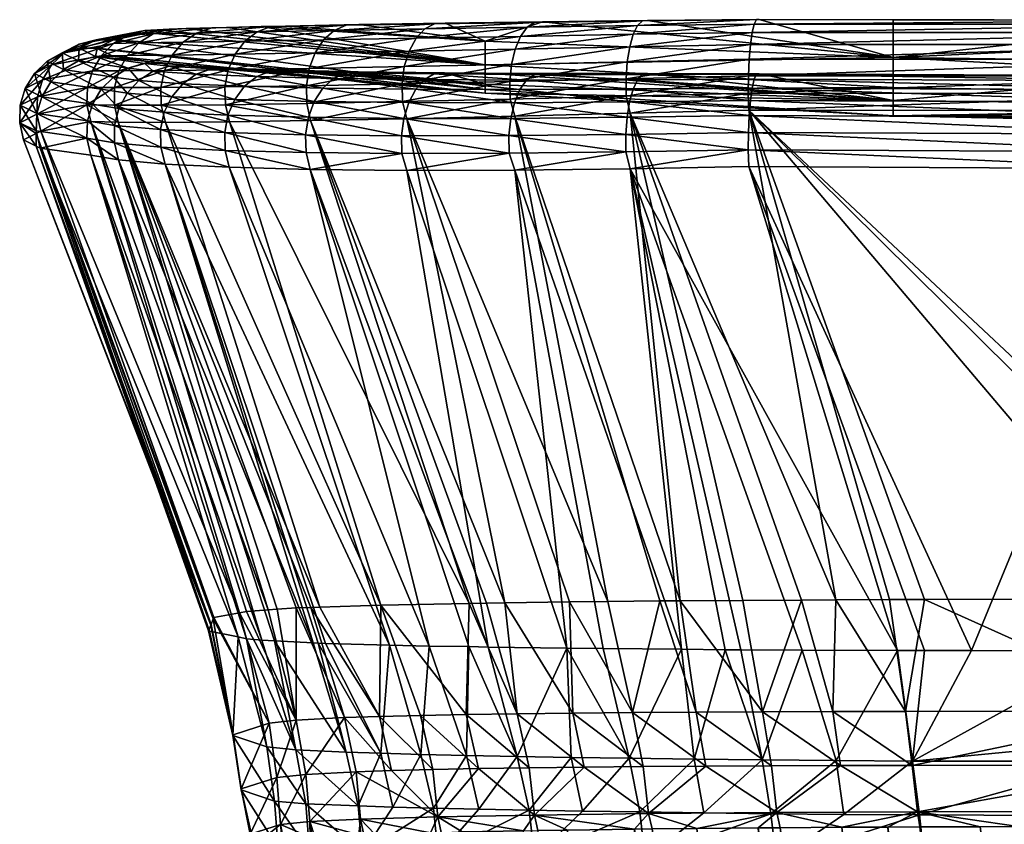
# Model space of a CAD drawing. Extents: x -0.023 to 0.154, y -0.126 to 0.126.
# Tile 253 of 256: x 0.105 to 0.119, y 0.114 to 0.126. Entities that reach past the tile are written whole.
import ezdxf

# ---------------------------------------------------------------- set-up
doc = ezdxf.new("R2010")
doc.units = 0
doc.layers.add('mesh', color=7, linetype='CONTINUOUS')

msp = doc.modelspace()

# ---------------------------------------------------------------- meshes
at = {"layer": 'mesh'}
mesh = msp.add_polyface(dxfattribs=at)
corners = [(0.111667, 0.125871, 0.03715), (0.109829, 0.126114, 0.035304), (0.111085, 0.126134, 0.034243), (0.111667, 0.125529, 0.043086), (0.117608, 0.1252, 0.04308), (0.111667, 0.12517, 0.054963), (0.117608, 0.125633, 0.037146), (0.112503, 0.126154, 0.033401), (0.111667, 0.125249, 0.072789), (0.111667, 0.125406, 0.076049), (0.111079, 0.12541, 0.075699), (0.117608, 0.125011, 0.072785), (0.111667, 0.125115, 0.066845), (0.112029, 0.125285, 0.032412), (0.110464, 0.124992, 0.03335), (0.112032, 0.125027, 0.032412), (0.112055, 0.125534, 0.032472), (0.110459, 0.125251, 0.033348), (0.112108, 0.125758, 0.032587), (0.110492, 0.125502, 0.0334), (0.110562, 0.125729, 0.033503), (0.112185, 0.125943, 0.032749), (0.110664, 0.125916, 0.033649), (0.112281, 0.126075, 0.032947), (0.110791, 0.126052, 0.03383), (0.112389, 0.126147, 0.03317), (0.110934, 0.126126, 0.034032), (0.113722, 0.125326, 0.031744), (0.113723, 0.125071, 0.031739), (0.113739, 0.125572, 0.031812), (0.113775, 0.125792, 0.031936), (0.113826, 0.125973, 0.03211), (0.113889, 0.126101, 0.032321), (0.11396, 0.12617, 0.032556), (0.114035, 0.126173, 0.0328), (0.110929, 0.125395, 0.075909), (0.112096, 0.124977, 0.077339), (0.113735, 0.124764, 0.078112), (0.112042, 0.124749, 0.077446), (0.112173, 0.125167, 0.077184), (0.113771, 0.124988, 0.077995), (0.112269, 0.125307, 0.07699), (0.113822, 0.125175, 0.077828), (0.112378, 0.125386, 0.076771), (0.113885, 0.12531, 0.077622), (0.112492, 0.125401, 0.07654), (0.110557, 0.12498, 0.076424), (0.110659, 0.125172, 0.076285), (0.110785, 0.125314, 0.076109), (0.113957, 0.125387, 0.077389), (0.114032, 0.1254, 0.077145), (0.110529, 0.124743, 0.033393), (0.112102, 0.12478, 0.032455)]
mesh.append_faces([[corners[k] for k in face] for face in [(0, 1, 2, 2), (3, 4, 5, 5), (0, 6, 3, 3), (2, 7, 0, 0), (8, 9, 10, 10), (8, 11, 9, 9), (12, 11, 8, 8), (13, 14, 15, 15), (16, 17, 13, 13), (18, 19, 16, 16), (18, 20, 19, 19), (21, 20, 18, 18), (21, 22, 20, 20), (23, 22, 21, 21), (23, 24, 22, 22), (25, 24, 23, 23), (25, 26, 24, 24), (7, 26, 25, 25), (7, 2, 26, 26), (27, 15, 28, 28), (27, 13, 15, 15), (29, 16, 13, 13), (30, 18, 16, 16), (31, 21, 18, 18), (32, 23, 21, 21), (33, 25, 23, 23), (34, 7, 25, 25), (35, 10, 9, 9), (36, 37, 38, 38), (39, 40, 36, 36), (41, 42, 39, 39), (43, 44, 41, 41), (45, 35, 9, 9), (46, 36, 38, 38), (47, 36, 46, 46), (47, 39, 36, 36), (48, 39, 47, 47), (48, 41, 39, 39), (35, 41, 48, 48), (35, 43, 41, 41), (45, 43, 35, 35), (45, 49, 43, 43), (50, 49, 45, 45), (15, 51, 52, 52), (28, 15, 52, 52)]])
mesh = msp.add_polyface(dxfattribs=at)
corners = [(0.117608, 0.125633, 0.037146), (0.114035, 0.126173, 0.0328), (0.115657, 0.126186, 0.032452), (0.112503, 0.126154, 0.033401), (0.117608, 0.125011, 0.072785), (0.112492, 0.125401, 0.07654), (0.111667, 0.125406, 0.076049), (0.114032, 0.1254, 0.077145), (0.111667, 0.125871, 0.03715), (0.111667, 0.125115, 0.066845), (0.111667, 0.12517, 0.054963), (0.117608, 0.124785, 0.054956), (0.117608, 0.124785, 0.066839), (0.113739, 0.125572, 0.031812), (0.112029, 0.125285, 0.032412), (0.113722, 0.125326, 0.031744), (0.113775, 0.125792, 0.031936), (0.112055, 0.125534, 0.032472), (0.113826, 0.125973, 0.03211), (0.112108, 0.125758, 0.032587), (0.113889, 0.126101, 0.032321), (0.112185, 0.125943, 0.032749), (0.11396, 0.12617, 0.032556), (0.112281, 0.126075, 0.032947), (0.112389, 0.126147, 0.03317), (0.115502, 0.125368, 0.031352), (0.113723, 0.125071, 0.031739), (0.1155, 0.125116, 0.03134), (0.115512, 0.12561, 0.031427), (0.115531, 0.125824, 0.031559), (0.115557, 0.125999, 0.03174), (0.115588, 0.126122, 0.031959), (0.115622, 0.126186, 0.032201), (0.113735, 0.124764, 0.078112), (0.115512, 0.124788, 0.078499), (0.115502, 0.124544, 0.078565), (0.113771, 0.124988, 0.077995), (0.115531, 0.125007, 0.078375), (0.113822, 0.125175, 0.077828), (0.115557, 0.125188, 0.0782), (0.113885, 0.12531, 0.077622), (0.115588, 0.125319, 0.077985), (0.113957, 0.125387, 0.077389), (0.115622, 0.125391, 0.077745), (0.112096, 0.124977, 0.077339), (0.112173, 0.125167, 0.077184), (0.112269, 0.125307, 0.07699), (0.112378, 0.125386, 0.076771), (0.115657, 0.125399, 0.077495), (0.112102, 0.12478, 0.032455), (0.113781, 0.124824, 0.031787), (0.115507, 0.124868, 0.031391)]
mesh.append_faces([[corners[k] for k in face] for face in [(0, 1, 2, 2), (0, 3, 1, 1), (4, 5, 6, 6), (4, 7, 5, 5), (8, 3, 0, 0), (9, 10, 11, 11), (11, 12, 9, 9), (13, 14, 15, 15), (16, 17, 13, 13), (18, 19, 16, 16), (20, 21, 18, 18), (22, 23, 20, 20), (1, 24, 22, 22), (25, 26, 27, 27), (25, 15, 26, 26), (28, 15, 25, 25), (28, 13, 15, 15), (29, 13, 28, 28), (29, 16, 13, 13), (30, 16, 29, 29), (30, 18, 16, 16), (31, 18, 30, 30), (31, 20, 18, 18), (32, 20, 31, 31), (32, 22, 20, 20), (2, 22, 32, 32), (2, 1, 22, 22), (33, 34, 35, 35), (36, 34, 33, 33), (36, 37, 34, 34), (38, 37, 36, 36), (38, 39, 37, 37), (40, 39, 38, 38), (40, 41, 39, 39), (42, 41, 40, 40), (42, 43, 41, 41), (44, 36, 33, 33), (45, 38, 36, 36), (46, 40, 38, 38), (47, 42, 40, 40), (7, 43, 42, 42), (48, 43, 7, 7), (26, 49, 50, 50), (27, 50, 51, 51), (27, 26, 50, 50)]])
mesh = msp.add_polyface(dxfattribs=at)
corners = [(0.117608, 0.125011, 0.072785), (0.117608, 0.125389, 0.077704), (0.115657, 0.125399, 0.077495), (0.117608, 0.125633, 0.037146), (0.117608, 0.126183, 0.032251), (0.122557, 0.126177, 0.031741), (0.115657, 0.126186, 0.032452), (0.114032, 0.1254, 0.077145), (0.111667, 0.125529, 0.043086), (0.117608, 0.1252, 0.04308), (0.12949, 0.124859, 0.072782), (0.117608, 0.124785, 0.066839), (0.121725, 0.125368, 0.078144), (0.12949, 0.124992, 0.043076), (0.117608, 0.124785, 0.054956), (0.111667, 0.12517, 0.054963), (0.111667, 0.125115, 0.066845), (0.12949, 0.124578, 0.066836), (0.122539, 0.126181, 0.031487), (0.122477, 0.125111, 0.030606), (0.115507, 0.124868, 0.031391), (0.122481, 0.124862, 0.030657), (0.1155, 0.125116, 0.03134), (0.122478, 0.125365, 0.030619), (0.115502, 0.125368, 0.031352), (0.122484, 0.125608, 0.030696), (0.115512, 0.12561, 0.031427), (0.122493, 0.125824, 0.030831), (0.115531, 0.125824, 0.031559), (0.122506, 0.125998, 0.031017), (0.115557, 0.125999, 0.03174), (0.122522, 0.12612, 0.03124), (0.115588, 0.126122, 0.031959), (0.115622, 0.126186, 0.032201), (0.115622, 0.125391, 0.077745), (0.1155, 0.124291, 0.078569), (0.12164, 0.124016, 0.079179), (0.115507, 0.124046, 0.078509), (0.121636, 0.124263, 0.079239), (0.115502, 0.124544, 0.078565), (0.121637, 0.124518, 0.079235), (0.115512, 0.124788, 0.078499), (0.121643, 0.124763, 0.079167), (0.115531, 0.125007, 0.078375), (0.121654, 0.124983, 0.07904), (0.115557, 0.125188, 0.0782), (0.121668, 0.125163, 0.078861), (0.115588, 0.125319, 0.077985), (0.121686, 0.125293, 0.078642), (0.121705, 0.125363, 0.078398)]
mesh.append_faces([[corners[k] for k in face] for face in [(0, 1, 2, 2), (3, 4, 5, 5), (6, 4, 3, 3), (2, 7, 0, 0), (8, 3, 9, 9), (10, 0, 11, 11), (12, 1, 0, 0), (13, 9, 3, 3), (14, 15, 9, 9), (16, 11, 0, 0), (14, 17, 11, 11), (18, 5, 4, 4), (19, 20, 21, 21), (19, 22, 20, 20), (23, 22, 19, 19), (23, 24, 22, 22), (25, 24, 23, 23), (25, 26, 24, 24), (27, 26, 25, 25), (27, 28, 26, 26), (29, 28, 27, 27), (29, 30, 28, 28), (31, 30, 29, 29), (31, 32, 30, 30), (18, 32, 31, 31), (18, 33, 32, 32), (4, 33, 18, 18), (4, 6, 33, 33), (34, 2, 1, 1), (35, 36, 37, 37), (35, 38, 36, 36), (39, 38, 35, 35), (39, 40, 38, 38), (41, 40, 39, 39), (41, 42, 40, 40), (43, 42, 41, 41), (43, 44, 42, 42), (45, 44, 43, 43), (45, 46, 44, 44), (47, 46, 45, 45), (47, 48, 46, 46), (34, 48, 47, 47), (34, 49, 48, 48), (1, 49, 34, 34), (1, 12, 49, 49)]])
mesh = msp.add_polyface(dxfattribs=at)
corners = [(0.117608, 0.125633, 0.037146), (0.122557, 0.126177, 0.031741), (0.129489, 0.126177, 0.031502), (0.12949, 0.124859, 0.072782), (0.12782, 0.125357, 0.07843), (0.121725, 0.125368, 0.078144), (0.129353, 0.125357, 0.078444), (0.12949, 0.125358, 0.07844), (0.117608, 0.125011, 0.072785), (0.12949, 0.12548, 0.037143), (0.12949, 0.124992, 0.043076), (0.117608, 0.124785, 0.054956), (0.117608, 0.1252, 0.04308), (0.122477, 0.125111, 0.030606), (0.122481, 0.124862, 0.030657), (0.124288, 0.124862, 0.030594), (0.122539, 0.126181, 0.031487), (0.129489, 0.126181, 0.031246), (0.122522, 0.12612, 0.03124), (0.129489, 0.126121, 0.030998), (0.122506, 0.125998, 0.031017), (0.129489, 0.125999, 0.030774), (0.122493, 0.125824, 0.030831), (0.129489, 0.125825, 0.030587), (0.122484, 0.125608, 0.030696), (0.129489, 0.12561, 0.030451), (0.122478, 0.125365, 0.030619), (0.129489, 0.125366, 0.030373), (0.129489, 0.125112, 0.03036), (0.129489, 0.124862, 0.030412), (0.129353, 0.125353, 0.078699), (0.127804, 0.124974, 0.079331), (0.129352, 0.124974, 0.079346), (0.129352, 0.124754, 0.079474), (0.127807, 0.125155, 0.079151), (0.129352, 0.125155, 0.079165), (0.127811, 0.125284, 0.078931), (0.129353, 0.125284, 0.078945), (0.127815, 0.125353, 0.078685), (0.121654, 0.124983, 0.07904), (0.127802, 0.124754, 0.07946), (0.121643, 0.124763, 0.079167), (0.121668, 0.125163, 0.078861), (0.121686, 0.125293, 0.078642), (0.121705, 0.125363, 0.078398)]
mesh.append_faces([[corners[k] for k in face] for face in [(0, 1, 2, 2), (3, 4, 5, 5), (3, 6, 4, 4), (7, 6, 3, 3), (5, 8, 3, 3), (9, 0, 2, 2), (10, 0, 9, 9), (11, 12, 10, 10), (13, 14, 15, 15), (16, 2, 1, 1), (16, 17, 2, 2), (18, 17, 16, 16), (18, 19, 17, 17), (20, 19, 18, 18), (20, 21, 19, 19), (22, 21, 20, 20), (22, 23, 21, 21), (24, 23, 22, 22), (24, 25, 23, 23), (26, 25, 24, 24), (26, 27, 25, 25), (13, 27, 26, 26), (13, 28, 27, 27), (15, 28, 13, 13), (15, 29, 28, 28), (30, 6, 7, 7), (31, 32, 33, 33), (34, 32, 31, 31), (34, 35, 32, 32), (36, 35, 34, 34), (36, 37, 35, 35), (38, 37, 36, 36), (38, 30, 37, 37), (4, 30, 38, 38), (4, 6, 30, 30), (39, 40, 41, 41), (39, 31, 40, 40), (42, 31, 39, 39), (42, 34, 31, 31), (43, 34, 42, 42), (43, 36, 34, 34), (44, 36, 43, 43), (44, 38, 36, 36), (5, 38, 44, 44), (5, 4, 38, 38)]])
mesh = msp.add_polyface(dxfattribs=at)
corners = [(0.106274, 0.125196, 0.039188), (0.10588, 0.1252, 0.040973), (0.105872, 0.124948, 0.040966), (0.106337, 0.125443, 0.03921), (0.10595, 0.125443, 0.040988), (0.106457, 0.125665, 0.039249), (0.106078, 0.12566, 0.04101), (0.10576, 0.125769, 0.054836), (0.106015, 0.12577, 0.054836), (0.10602, 0.125767, 0.054973), (0.105346, 0.125282, 0.061894), (0.10595, 0.124955, 0.068939), (0.105214, 0.125064, 0.061899), (0.106078, 0.125172, 0.068924), (0.105529, 0.125459, 0.061884), (0.106257, 0.12535, 0.068901), (0.10575, 0.125585, 0.06187), (0.106473, 0.125478, 0.068872), (0.105995, 0.125651, 0.061854), (0.10625, 0.125652, 0.061837), (0.105513, 0.125705, 0.054834), (0.105291, 0.12558, 0.054832), (0.105107, 0.125402, 0.054829), (0.104974, 0.125184, 0.054825), (0.105142, 0.12482, 0.0619), (0.104901, 0.12494, 0.05482), (0.105224, 0.125308, 0.047889), (0.105152, 0.125064, 0.047879), (0.105356, 0.125526, 0.047902), (0.105538, 0.125703, 0.047918), (0.105759, 0.125828, 0.047936), (0.106005, 0.125893, 0.047955), (0.106259, 0.125894, 0.047973), (0.106257, 0.125837, 0.041039), (0.106473, 0.125963, 0.041072), (0.106715, 0.12603, 0.041107)]
mesh.append_faces([[corners[k] for k in face] for face in [(0, 1, 2, 2), (3, 4, 1, 1), (5, 6, 4, 4), (7, 8, 9, 9), (10, 11, 12, 12), (10, 13, 11, 11), (14, 13, 10, 10), (14, 15, 13, 13), (16, 15, 14, 14), (16, 17, 15, 15), (18, 17, 16, 16), (18, 9, 19, 19), (18, 7, 9, 9), (16, 7, 18, 18), (16, 20, 7, 7), (14, 20, 16, 16), (14, 21, 20, 20), (10, 21, 14, 14), (10, 22, 21, 21), (12, 22, 10, 10), (12, 23, 22, 22), (24, 23, 12, 12), (24, 25, 23, 23), (26, 25, 27, 27), (26, 23, 25, 25), (28, 23, 26, 26), (28, 22, 23, 23), (29, 22, 28, 28), (29, 21, 22, 22), (30, 21, 29, 29), (30, 20, 21, 21), (31, 20, 30, 30), (31, 7, 20, 20), (32, 7, 31, 31), (32, 8, 7, 7), (4, 27, 1, 1), (4, 26, 27, 27), (6, 26, 4, 4), (6, 28, 26, 26), (33, 28, 6, 6), (33, 29, 28, 28), (34, 29, 33, 33), (34, 30, 29, 29), (35, 31, 30, 30)]])
mesh = msp.add_polyface(dxfattribs=at)
corners = [(0.106337, 0.125443, 0.03921), (0.10588, 0.1252, 0.040973), (0.106274, 0.125196, 0.039188), (0.106457, 0.125665, 0.039249), (0.10595, 0.125443, 0.040988), (0.106628, 0.125847, 0.039304), (0.106078, 0.12566, 0.04101), (0.106257, 0.125837, 0.041039), (0.106837, 0.125978, 0.039369), (0.106473, 0.125963, 0.041072), (0.107071, 0.126049, 0.039442), (0.106715, 0.12603, 0.041107), (0.106947, 0.125196, 0.037487), (0.106273, 0.124941, 0.039185), (0.107002, 0.125446, 0.037517), (0.107113, 0.125671, 0.037574), (0.107272, 0.125857, 0.037655), (0.107468, 0.125991, 0.037754), (0.107689, 0.126065, 0.037863), (0.107881, 0.125206, 0.035923), (0.106951, 0.124939, 0.037486), (0.107929, 0.125457, 0.035961), (0.108028, 0.125685, 0.036035), (0.107315, 0.126056, 0.039517), (0.106965, 0.126034, 0.041143), (0.106763, 0.125994, 0.043094), (0.105995, 0.125651, 0.061854), (0.10625, 0.125652, 0.061837), (0.106765, 0.125579, 0.066853), (0.106715, 0.125546, 0.068839), (0.106473, 0.125478, 0.068872), (0.106965, 0.125551, 0.068804), (0.105759, 0.125828, 0.047936), (0.106005, 0.125893, 0.047955), (0.106259, 0.125894, 0.047973), (0.106626, 0.1253, 0.070631), (0.107107, 0.125064, 0.072345), (0.106456, 0.125116, 0.070679), (0.107266, 0.125253, 0.072271), (0.106835, 0.125434, 0.07057), (0.107462, 0.125391, 0.072178), (0.10707, 0.125507, 0.0705), (0.107314, 0.125517, 0.070425), (0.107683, 0.125468, 0.072071), (0.106257, 0.12535, 0.068901), (0.106078, 0.125172, 0.068924)]
mesh.append_faces([[corners[k] for k in face] for face in [(0, 1, 2, 2), (3, 4, 0, 0), (5, 6, 3, 3), (5, 7, 6, 6), (8, 7, 5, 5), (8, 9, 7, 7), (10, 9, 8, 8), (10, 11, 9, 9), (12, 2, 13, 13), (14, 2, 12, 12), (14, 0, 2, 2), (15, 0, 14, 14), (15, 3, 0, 0), (16, 3, 15, 15), (16, 5, 3, 3), (17, 5, 16, 16), (17, 8, 5, 5), (18, 10, 8, 8), (19, 12, 20, 20), (21, 14, 12, 12), (22, 15, 14, 14), (23, 11, 10, 10), (24, 11, 23, 23), (11, 24, 25, 25), (26, 27, 28, 28), (26, 29, 30, 30), (28, 29, 26, 26), (28, 31, 29, 29), (11, 32, 9, 9), (25, 33, 11, 11), (25, 34, 33, 33), (35, 36, 37, 37), (35, 38, 36, 36), (39, 38, 35, 35), (39, 40, 38, 38), (41, 40, 39, 39), (42, 43, 41, 41), (44, 37, 45, 45), (44, 35, 37, 37), (30, 35, 44, 44), (30, 39, 35, 35), (29, 39, 30, 30), (29, 41, 39, 39), (31, 41, 29, 29), (31, 42, 41, 41)]])
mesh = msp.add_polyface(dxfattribs=at)
corners = [(0.111667, 0.125115, 0.066845), (0.106765, 0.125579, 0.066853), (0.10625, 0.125652, 0.061837), (0.106965, 0.125551, 0.068804), (0.107314, 0.125517, 0.070425), (0.107914, 0.125481, 0.071957), (0.111667, 0.12517, 0.054963), (0.106015, 0.12577, 0.054836), (0.106259, 0.125894, 0.047973), (0.10602, 0.125767, 0.054973), (0.111667, 0.125529, 0.043086), (0.106965, 0.126034, 0.041143), (0.107315, 0.126056, 0.039517), (0.106763, 0.125994, 0.043094), (0.10855, 0.126084, 0.036415), (0.108761, 0.126093, 0.036565), (0.10841, 0.126085, 0.037154), (0.107689, 0.126065, 0.037863), (0.106837, 0.125978, 0.039369), (0.107468, 0.125991, 0.037754), (0.10792, 0.126074, 0.037977), (0.107929, 0.125457, 0.035961), (0.106947, 0.125196, 0.037487), (0.107881, 0.125206, 0.035923), (0.108028, 0.125685, 0.036035), (0.107002, 0.125446, 0.037517), (0.108171, 0.125873, 0.036141), (0.107113, 0.125671, 0.037574), (0.107272, 0.125857, 0.037655), (0.108349, 0.126009, 0.03627), (0.107071, 0.126049, 0.039442), (0.109067, 0.125224, 0.034525), (0.107888, 0.124947, 0.035924), (0.109107, 0.125476, 0.03457), (0.109192, 0.125705, 0.034659), (0.109316, 0.125893, 0.034787), (0.109471, 0.12603, 0.034944), (0.109646, 0.126105, 0.03512), (0.108167, 0.125216, 0.073792), (0.109181, 0.124996, 0.07526), (0.108024, 0.125024, 0.07389), (0.108345, 0.125356, 0.073668), (0.109305, 0.125189, 0.075139), (0.108546, 0.125437, 0.073526), (0.10946, 0.125331, 0.074987), (0.108757, 0.125451, 0.073376), (0.109634, 0.125412, 0.074814), (0.107266, 0.125253, 0.072271), (0.107107, 0.125064, 0.072345), (0.107462, 0.125391, 0.072178), (0.107683, 0.125468, 0.072071), (0.10707, 0.125507, 0.0705)]
mesh.append_faces([[corners[k] for k in face] for face in [(0, 1, 2, 2), (0, 3, 1, 1), (0, 4, 3, 3), (0, 5, 4, 4), (6, 7, 8, 8), (9, 7, 6, 6), (10, 11, 12, 12), (10, 13, 11, 11), (2, 9, 0, 0), (14, 15, 16, 16), (17, 18, 19, 19), (20, 14, 16, 16), (21, 22, 23, 23), (24, 25, 21, 21), (26, 27, 24, 24), (26, 28, 27, 27), (29, 28, 26, 26), (29, 19, 28, 28), (14, 19, 29, 29), (14, 17, 19, 19), (20, 17, 14, 14), (20, 30, 17, 17), (12, 30, 20, 20), (31, 23, 32, 32), (33, 23, 31, 31), (33, 21, 23, 23), (34, 21, 33, 33), (34, 24, 21, 21), (35, 26, 24, 24), (36, 29, 26, 26), (37, 14, 29, 29), (38, 39, 40, 40), (41, 42, 38, 38), (43, 44, 41, 41), (45, 46, 43, 43), (47, 40, 48, 48), (47, 38, 40, 40), (49, 38, 47, 47), (49, 41, 38, 38), (50, 41, 49, 49), (50, 43, 41, 41), (5, 43, 50, 50), (5, 45, 43, 43), (51, 50, 49, 49), (4, 5, 50, 50)]])
mesh = msp.add_polyface(dxfattribs=at)
corners = [(0.111667, 0.125249, 0.072789), (0.111079, 0.12541, 0.075699), (0.109818, 0.125428, 0.074631), (0.107914, 0.125481, 0.071957), (0.111667, 0.125115, 0.066845), (0.108757, 0.125451, 0.073376), (0.111667, 0.12517, 0.054963), (0.106259, 0.125894, 0.047973), (0.111667, 0.125529, 0.043086), (0.106763, 0.125994, 0.043094), (0.10841, 0.126085, 0.037154), (0.111667, 0.125871, 0.03715), (0.10792, 0.126074, 0.037977), (0.107315, 0.126056, 0.039517), (0.108761, 0.126093, 0.036565), (0.109829, 0.126114, 0.035304), (0.10602, 0.125767, 0.054973), (0.109316, 0.125893, 0.034787), (0.108028, 0.125685, 0.036035), (0.109192, 0.125705, 0.034659), (0.109471, 0.12603, 0.034944), (0.108171, 0.125873, 0.036141), (0.109646, 0.126105, 0.03512), (0.108349, 0.126009, 0.03627), (0.10855, 0.126084, 0.036415), (0.110459, 0.125251, 0.033348), (0.109073, 0.124965, 0.034527), (0.110464, 0.124992, 0.03335), (0.109067, 0.125224, 0.034525), (0.110492, 0.125502, 0.0334), (0.109107, 0.125476, 0.03457), (0.110562, 0.125729, 0.033503), (0.110664, 0.125916, 0.033649), (0.110791, 0.126052, 0.03383), (0.110934, 0.126126, 0.034032), (0.111085, 0.126134, 0.034243), (0.112029, 0.125285, 0.032412), (0.112055, 0.125534, 0.032472), (0.109305, 0.125189, 0.075139), (0.110557, 0.12498, 0.076424), (0.109181, 0.124996, 0.07526), (0.110659, 0.125172, 0.076285), (0.10946, 0.125331, 0.074987), (0.110785, 0.125314, 0.076109), (0.109634, 0.125412, 0.074814), (0.110929, 0.125395, 0.075909), (0.108167, 0.125216, 0.073792), (0.108345, 0.125356, 0.073668), (0.108546, 0.125437, 0.073526)]
mesh.append_faces([[corners[k] for k in face] for face in [(0, 1, 2, 2), (0, 3, 4, 4), (0, 5, 3, 3), (2, 5, 0, 0), (6, 7, 8, 8), (7, 9, 8, 8), (8, 10, 11, 11), (8, 12, 10, 10), (13, 12, 8, 8), (11, 14, 15, 15), (10, 14, 11, 11), (4, 16, 6, 6), (17, 18, 19, 19), (20, 21, 17, 17), (22, 23, 20, 20), (15, 24, 22, 22), (15, 14, 24, 24), (25, 26, 27, 27), (25, 28, 26, 26), (29, 28, 25, 25), (29, 30, 28, 28), (31, 30, 29, 29), (31, 19, 30, 30), (32, 19, 31, 31), (32, 17, 19, 19), (33, 17, 32, 32), (33, 20, 17, 17), (34, 20, 33, 33), (34, 22, 20, 20), (35, 22, 34, 34), (35, 15, 22, 22), (36, 25, 27, 27), (37, 29, 25, 25), (38, 39, 40, 40), (38, 41, 39, 39), (42, 41, 38, 38), (42, 43, 41, 41), (44, 43, 42, 42), (44, 45, 43, 43), (2, 45, 44, 44), (2, 1, 45, 45), (46, 38, 40, 40), (47, 42, 38, 38), (48, 44, 42, 42), (5, 2, 44, 44)]])
mesh = msp.add_polyface(dxfattribs=at)
corners = [(0.105199, 0.124561, 0.047873), (0.108092, 0.117549, 0.044537), (0.105927, 0.124701, 0.040969), (0.105131, 0.124527, 0.049749), (0.107718, 0.117478, 0.04862), (0.104948, 0.124436, 0.054812), (0.10768, 0.117379, 0.054327), (0.10513, 0.124346, 0.06015), (0.107675, 0.117367, 0.054994), (0.107658, 0.117281, 0.059894), (0.105189, 0.124316, 0.061888), (0.106274, 0.125196, 0.039188), (0.105872, 0.124948, 0.040966), (0.106273, 0.124941, 0.039185), (0.106947, 0.125196, 0.037487), (0.106951, 0.124939, 0.037486), (0.104892, 0.124685, 0.054816), (0.105872, 0.124459, 0.068942), (0.105927, 0.124213, 0.068931), (0.105133, 0.124565, 0.061896), (0.105142, 0.12482, 0.0619), (0.10588, 0.124712, 0.068945), (0.105214, 0.125064, 0.061899), (0.10595, 0.124955, 0.068939), (0.104901, 0.12494, 0.05482), (0.105143, 0.12481, 0.047874), (0.105152, 0.125064, 0.047879), (0.10588, 0.1252, 0.040973), (0.106273, 0.124646, 0.070724), (0.106945, 0.124329, 0.072408), (0.106272, 0.124391, 0.070718), (0.106941, 0.124587, 0.072416), (0.106336, 0.124893, 0.070711), (0.106456, 0.125116, 0.070679), (0.106996, 0.124837, 0.072394), (0.106078, 0.125172, 0.068924), (0.10851, 0.117591, 0.042145), (0.106324, 0.124694, 0.039243), (0.107014, 0.12469, 0.037513), (0.107008, 0.124082, 0.072372), (0.106332, 0.124144, 0.070693)]
mesh.append_faces([[corners[k] for k in face] for face in [(0, 1, 2, 2), (3, 4, 0, 0), (5, 6, 3, 3), (7, 8, 5, 5), (9, 7, 10, 10), (11, 12, 13, 13), (14, 13, 15, 15), (16, 5, 3, 3), (17, 18, 10, 10), (19, 10, 7, 7), (19, 17, 10, 10), (20, 17, 19, 19), (20, 21, 17, 17), (22, 21, 20, 20), (22, 23, 21, 21), (19, 24, 20, 20), (19, 16, 24, 24), (7, 16, 19, 19), (7, 5, 16, 16), (25, 3, 0, 0), (25, 16, 3, 3), (26, 16, 25, 25), (26, 24, 16, 16), (12, 0, 2, 2), (12, 25, 0, 0), (27, 25, 12, 12), (27, 26, 25, 25), (28, 29, 30, 30), (28, 31, 29, 29), (32, 31, 28, 28), (33, 34, 32, 32), (21, 30, 17, 17), (21, 28, 30, 30), (23, 28, 21, 21), (23, 32, 28, 28), (35, 32, 23, 23), (35, 33, 32, 32), (36, 37, 2, 2), (13, 37, 38, 38), (12, 2, 37, 37), (13, 12, 37, 37), (30, 39, 40, 40), (17, 40, 18, 18), (17, 30, 40, 40)]])
mesh = msp.add_polyface(dxfattribs=at)
corners = [(0.107881, 0.125206, 0.035923), (0.106951, 0.124939, 0.037486), (0.107888, 0.124947, 0.035924), (0.109067, 0.125224, 0.034525), (0.109073, 0.124965, 0.034527), (0.110453, 0.124496, 0.076563), (0.11202, 0.12424, 0.077488), (0.110458, 0.124238, 0.076552), (0.110487, 0.124749, 0.076519), (0.112016, 0.124498, 0.077497), (0.110557, 0.12498, 0.076424), (0.112042, 0.124749, 0.077446), (0.109055, 0.124511, 0.075377), (0.109061, 0.124252, 0.075366), (0.109095, 0.124765, 0.075341), (0.109181, 0.124996, 0.07526), (0.107877, 0.124541, 0.073986), (0.107884, 0.124283, 0.073976), (0.107925, 0.124794, 0.073956), (0.108024, 0.125024, 0.07389), (0.106941, 0.124587, 0.072416), (0.106945, 0.124329, 0.072408), (0.106996, 0.124837, 0.072394), (0.107107, 0.125064, 0.072345), (0.106336, 0.124893, 0.070711), (0.106456, 0.125116, 0.070679), (0.109127, 0.124716, 0.034576), (0.111958, 0.117695, 0.036193), (0.110529, 0.124743, 0.033393), (0.107948, 0.124698, 0.035963), (0.111437, 0.117685, 0.036772), (0.107014, 0.12469, 0.037513), (0.110152, 0.11766, 0.038198), (0.106324, 0.124694, 0.039243), (0.10926, 0.117631, 0.039865), (0.106273, 0.124941, 0.039185), (0.110464, 0.124992, 0.03335), (0.112032, 0.125027, 0.032412), (0.11053, 0.123991, 0.076504), (0.109121, 0.124005, 0.075314), (0.107944, 0.124036, 0.073928), (0.107008, 0.124082, 0.072372), (0.106272, 0.124391, 0.070718)]
mesh.append_faces([[corners[k] for k in face] for face in [(0, 1, 2, 2), (3, 2, 4, 4), (5, 6, 7, 7), (8, 9, 5, 5), (10, 11, 8, 8), (12, 7, 13, 13), (12, 5, 7, 7), (14, 5, 12, 12), (14, 8, 5, 5), (15, 8, 14, 14), (15, 10, 8, 8), (16, 13, 17, 17), (16, 12, 13, 13), (18, 12, 16, 16), (18, 14, 12, 12), (19, 14, 18, 18), (19, 15, 14, 14), (20, 17, 21, 21), (20, 16, 17, 17), (22, 16, 20, 20), (22, 18, 16, 16), (23, 18, 22, 22), (23, 19, 18, 18), (24, 22, 20, 20), (25, 23, 22, 22), (26, 27, 28, 28), (29, 30, 26, 26), (31, 32, 29, 29), (33, 34, 31, 31), (2, 29, 26, 26), (1, 31, 29, 29), (1, 35, 31, 31), (2, 1, 29, 29), (4, 2, 26, 26), (36, 26, 28, 28), (36, 4, 26, 26), (37, 36, 28, 28), (7, 38, 39, 39), (7, 6, 38, 38), (13, 7, 39, 39), (17, 39, 40, 40), (17, 13, 39, 39), (21, 40, 41, 41), (21, 17, 40, 40), (42, 21, 41, 41)]])
mesh = msp.add_polyface(dxfattribs=at)
corners = [(0.116276, 0.117734, 0.03394), (0.115421, 0.117729, 0.034248), (0.115709, 0.116107, 0.03469), (0.114509, 0.117723, 0.034578), (0.114212, 0.117721, 0.034685), (0.11474, 0.116102, 0.035137), (0.113456, 0.117713, 0.035191), (0.113816, 0.116096, 0.03567), (0.112898, 0.117706, 0.035564), (0.111958, 0.117695, 0.036193), (0.112945, 0.116088, 0.036289), (0.112135, 0.116078, 0.036986), (0.11169, 0.11769, 0.036491), (0.111437, 0.117685, 0.036772), (0.113767, 0.115429, 0.073894), (0.113389, 0.117027, 0.074444), (0.114527, 0.117017, 0.075053), (0.113718, 0.124516, 0.078171), (0.1155, 0.124291, 0.078569), (0.113719, 0.124261, 0.078167), (0.115502, 0.124544, 0.078565), (0.113735, 0.124764, 0.078112), (0.112016, 0.124498, 0.077497), (0.11202, 0.12424, 0.077488), (0.112042, 0.124749, 0.077446), (0.110453, 0.124496, 0.076563), (0.110487, 0.124749, 0.076519), (0.113781, 0.124824, 0.031787), (0.112102, 0.12478, 0.032455), (0.110529, 0.124743, 0.033393), (0.109127, 0.124716, 0.034576), (0.116775, 0.117738, 0.033759), (0.115507, 0.124868, 0.031391), (0.117674, 0.117, 0.07602), (0.113781, 0.124015, 0.078112), (0.115507, 0.124046, 0.078509), (0.112103, 0.123995, 0.077442), (0.112859, 0.117032, 0.074161), (0.115162, 0.117011, 0.075393), (0.115394, 0.11701, 0.075451), (0.116285, 0.117006, 0.075673), (0.11053, 0.123991, 0.076504), (0.111714, 0.11705, 0.07313), (0.111433, 0.117055, 0.072877), (0.109121, 0.124005, 0.075314)]
mesh.append_faces([[corners[k] for k in face] for face in [(0, 1, 2, 2), (3, 2, 1, 1), (4, 5, 3, 3), (6, 7, 4, 4), (8, 7, 6, 6), (9, 10, 8, 8), (11, 12, 13, 13), (9, 12, 11, 11), (14, 15, 16, 16), (17, 18, 19, 19), (17, 20, 18, 18), (21, 20, 17, 17), (22, 19, 23, 23), (22, 17, 19, 19), (24, 17, 22, 22), (24, 21, 17, 17), (25, 22, 23, 23), (26, 24, 22, 22), (27, 3, 1, 1), (28, 3, 27, 27), (28, 4, 3, 3), (28, 6, 4, 4), (29, 6, 28, 28), (29, 8, 6, 6), (29, 9, 8, 8), (30, 12, 9, 9), (30, 13, 12, 12), (27, 31, 32, 32), (27, 0, 31, 31), (1, 0, 27, 27), (33, 34, 35, 35), (36, 15, 37, 37), (36, 16, 15, 15), (34, 16, 36, 36), (34, 38, 16, 16), (34, 39, 38, 38), (40, 39, 34, 34), (37, 41, 36, 36), (42, 41, 37, 37), (43, 44, 42, 42), (23, 36, 41, 41), (19, 34, 36, 36), (18, 35, 34, 34), (19, 18, 34, 34), (23, 19, 36, 36)]])
mesh = msp.add_polyface(dxfattribs=at)
corners = [(0.116733, 0.11611, 0.034327), (0.116775, 0.117738, 0.033759), (0.116276, 0.117734, 0.03394), (0.117893, 0.115388, 0.075558), (0.120805, 0.116993, 0.076403), (0.120805, 0.115668, 0.075966), (0.118748, 0.116997, 0.076196), (0.118064, 0.116998, 0.076117), (0.122708, 0.115085, 0.033586), (0.121742, 0.11533, 0.033678), (0.121796, 0.114656, 0.033686), (0.122707, 0.11533, 0.033574), (0.121678, 0.116118, 0.033614), (0.117991, 0.114604, 0.07545), (0.116893, 0.114612, 0.075155), (0.117886, 0.115325, 0.034142), (0.117962, 0.114649, 0.034149), (0.117787, 0.116112, 0.03406), (0.118064, 0.117742, 0.033535), (0.117556, 0.11774, 0.033624), (0.117674, 0.117, 0.07602), (0.116781, 0.115395, 0.075284), (0.115829, 0.114622, 0.074757), (0.116845, 0.115323, 0.03443), (0.115709, 0.116107, 0.03469), (0.115836, 0.11532, 0.034809), (0.115915, 0.114639, 0.034819), (0.116285, 0.117006, 0.075673), (0.115703, 0.115405, 0.074904), (0.115507, 0.124868, 0.031391), (0.115507, 0.124046, 0.078509), (0.12164, 0.124016, 0.079179), (0.122725, 0.118099, 0.032975), (0.122481, 0.124862, 0.030657), (0.120805, 0.115387, 0.075938), (0.120805, 0.114591, 0.075856), (0.12154, 0.117748, 0.033186), (0.122704, 0.116638, 0.033397), (0.113781, 0.124015, 0.078112), (0.122701, 0.117749, 0.033097)]
mesh.append_faces([[corners[k] for k in face] for face in [(0, 1, 2, 2), (3, 4, 5, 5), (3, 6, 4, 4), (7, 6, 3, 3), (8, 9, 10, 10), (11, 12, 9, 9), (13, 14, 3, 3), (9, 15, 16, 16), (12, 15, 9, 9), (12, 17, 15, 15), (18, 17, 12, 12), (18, 19, 17, 17), (3, 20, 7, 7), (3, 21, 20, 20), (14, 21, 3, 3), (14, 22, 21, 21), (15, 23, 16, 16), (15, 0, 23, 23), (17, 0, 15, 15), (17, 1, 0, 0), (19, 1, 17, 17), (24, 0, 2, 2), (24, 23, 0, 0), (25, 23, 24, 24), (25, 26, 23, 23), (21, 27, 20, 20), (21, 28, 27, 27), (22, 28, 21, 21), (29, 19, 18, 18), (29, 1, 19, 19), (20, 30, 7, 7), (6, 31, 4, 4), (6, 30, 31, 31), (7, 30, 6, 6), (29, 32, 33, 33), (3, 5, 34, 34), (34, 13, 3, 3), (35, 13, 34, 34), (36, 12, 37, 37), (36, 18, 12, 12), (27, 38, 20, 20), (29, 39, 32, 32), (29, 36, 39, 39), (18, 36, 29, 29)]])
mesh = msp.add_polyface(dxfattribs=at)
corners = [(0.122707, 0.11533, 0.033574), (0.121742, 0.11533, 0.033678), (0.122708, 0.115085, 0.033586), (0.12949, 0.116986, 0.076793), (0.127802, 0.124005, 0.079473), (0.129352, 0.124005, 0.079487), (0.124421, 0.116989, 0.076661), (0.124289, 0.124011, 0.079306), (0.120805, 0.116993, 0.076403), (0.12164, 0.124016, 0.079179), (0.120805, 0.115668, 0.075966), (0.12949, 0.115378, 0.076299), (0.122481, 0.124862, 0.030657), (0.123809, 0.118102, 0.032905), (0.124288, 0.124862, 0.030594), (0.122725, 0.118099, 0.032975), (0.129489, 0.124862, 0.030412), (0.12949, 0.118107, 0.032748), (0.129865, 0.118108, 0.032738), (0.124415, 0.118102, 0.032888), (0.12949, 0.116628, 0.033041), (0.12949, 0.115066, 0.033236), (0.122704, 0.116638, 0.033397), (0.12949, 0.124992, 0.043076), (0.12949, 0.124531, 0.054952), (0.117608, 0.124785, 0.054956), (0.12949, 0.124859, 0.072782), (0.117608, 0.124785, 0.066839), (0.12949, 0.124578, 0.066836), (0.127801, 0.124253, 0.079533), (0.129352, 0.124253, 0.079548), (0.127801, 0.124508, 0.079529), (0.129352, 0.124508, 0.079543), (0.127802, 0.124754, 0.07946), (0.129352, 0.124754, 0.079474), (0.127804, 0.124974, 0.079331), (0.121636, 0.124263, 0.079239), (0.121637, 0.124518, 0.079235), (0.121643, 0.124763, 0.079167), (0.121678, 0.116118, 0.033614), (0.122706, 0.116128, 0.033534), (0.12154, 0.117748, 0.033186), (0.122701, 0.117749, 0.033097), (0.120805, 0.115387, 0.075938)]
mesh.append_faces([[corners[k] for k in face] for face in [(0, 1, 2, 2), (3, 4, 5, 5), (6, 4, 3, 3), (6, 7, 4, 4), (8, 7, 6, 6), (8, 9, 7, 7), (10, 8, 6, 6), (10, 3, 11, 11), (6, 3, 10, 10), (12, 13, 14, 14), (12, 15, 13, 13), (16, 17, 18, 18), (14, 17, 16, 16), (14, 19, 17, 17), (13, 19, 14, 14), (19, 20, 17, 17), (21, 0, 2, 2), (20, 0, 21, 21), (19, 22, 20, 20), (23, 24, 25, 25), (26, 27, 28, 28), (24, 28, 25, 25), (29, 4, 7, 7), (29, 5, 4, 4), (29, 30, 5, 5), (31, 30, 29, 29), (31, 32, 30, 30), (33, 32, 31, 31), (33, 34, 32, 32), (35, 34, 33, 33), (36, 7, 9, 9), (36, 29, 7, 7), (37, 29, 36, 36), (37, 31, 29, 29), (38, 31, 37, 37), (38, 33, 31, 31), (39, 40, 22, 22), (0, 40, 39, 39), (41, 22, 42, 42), (10, 11, 43, 43), (20, 40, 0, 0), (20, 22, 40, 40), (19, 42, 22, 22), (13, 42, 19, 19), (15, 42, 13, 13)]])
mesh = msp.add_polyface(dxfattribs=at)
corners = [(0.10849, 0.115594, 0.064529), (0.108071, 0.117196, 0.064782), (0.108196, 0.11717, 0.066251), (0.107997, 0.115761, 0.054961), (0.107675, 0.117367, 0.054994), (0.107643, 0.117285, 0.059718), (0.109623, 0.116021, 0.040469), (0.10913, 0.117627, 0.040109), (0.10892, 0.11762, 0.040501), (0.10926, 0.117631, 0.039865), (0.11013, 0.116038, 0.039503), (0.10864, 0.1176, 0.041623), (0.10851, 0.117591, 0.042145), (0.108917, 0.115983, 0.042413), (0.107998, 0.115773, 0.054309), (0.107711, 0.117458, 0.049759), (0.10768, 0.117379, 0.054327), (0.108523, 0.115939, 0.044743), (0.107718, 0.117478, 0.04862), (0.108092, 0.117549, 0.044537), (0.108196, 0.117569, 0.043402), (0.107658, 0.117281, 0.059894), (0.105927, 0.124701, 0.040969), (0.105199, 0.124561, 0.047873), (0.105131, 0.124527, 0.049749), (0.104948, 0.124436, 0.054812), (0.105927, 0.124213, 0.068931), (0.105189, 0.124316, 0.061888), (0.10513, 0.124346, 0.06015), (0.10842, 0.117148, 0.067539), (0.111393, 0.116067, 0.037756), (0.111437, 0.117685, 0.036772), (0.110152, 0.11766, 0.038198), (0.110726, 0.116053, 0.038591), (0.106324, 0.124694, 0.039243), (0.107948, 0.124698, 0.035963), (0.107014, 0.12469, 0.037513), (0.111714, 0.11705, 0.07313), (0.109121, 0.124005, 0.075314), (0.11053, 0.123991, 0.076504), (0.110854, 0.117064, 0.072355), (0.111433, 0.117055, 0.072877), (0.107944, 0.124036, 0.073928), (0.110277, 0.117079, 0.071494), (0.107008, 0.124082, 0.072372), (0.109345, 0.117103, 0.070102), (0.109238, 0.117108, 0.069805), (0.109165, 0.117112, 0.069603), (0.106332, 0.124144, 0.070693), (0.1086, 0.117139, 0.068038)]
mesh.append_faces([[corners[k] for k in face] for face in [(0, 1, 2, 2), (3, 4, 5, 5), (6, 7, 8, 8), (9, 7, 10, 10), (11, 12, 13, 13), (13, 8, 11, 11), (13, 6, 8, 8), (14, 15, 16, 16), (17, 18, 15, 15), (17, 19, 18, 18), (13, 20, 19, 19), (3, 21, 1, 1), (12, 22, 20, 20), (19, 20, 22, 22), (23, 18, 19, 19), (24, 15, 18, 18), (24, 16, 15, 15), (25, 4, 16, 16), (1, 26, 2, 2), (1, 27, 26, 26), (21, 27, 1, 1), (5, 28, 21, 21), (5, 4, 28, 28), (2, 26, 29, 29), (30, 31, 32, 32), (10, 32, 9, 9), (10, 33, 32, 32), (11, 34, 12, 12), (35, 32, 31, 31), (36, 9, 32, 32), (34, 7, 9, 9), (34, 8, 7, 7), (11, 8, 34, 34), (37, 38, 39, 39), (40, 38, 41, 41), (40, 42, 38, 38), (43, 42, 40, 40), (43, 44, 42, 42), (45, 44, 43, 43), (46, 44, 45, 45), (47, 44, 46, 46), (47, 48, 44, 44), (49, 48, 47, 47), (29, 48, 49, 49), (29, 26, 48, 48)]])
mesh = msp.add_polyface(dxfattribs=at)
corners = [(0.112311, 0.115292, 0.037126), (0.112135, 0.116078, 0.036986), (0.111393, 0.116067, 0.037756), (0.113111, 0.115302, 0.036431), (0.11474, 0.116102, 0.035137), (0.115836, 0.11532, 0.034809), (0.115709, 0.116107, 0.03469), (0.11488, 0.115315, 0.035269), (0.113816, 0.116096, 0.03567), (0.11397, 0.115309, 0.03581), (0.112945, 0.116088, 0.036289), (0.111574, 0.11528, 0.03789), (0.110726, 0.116053, 0.038591), (0.112386, 0.114602, 0.037144), (0.114711, 0.115416, 0.074444), (0.113922, 0.114648, 0.073727), (0.113767, 0.115429, 0.073894), (0.115703, 0.115405, 0.074904), (0.114851, 0.114634, 0.074285), (0.114509, 0.117723, 0.034578), (0.114212, 0.117721, 0.034685), (0.112898, 0.117706, 0.035564), (0.115915, 0.114639, 0.034819), (0.114049, 0.114623, 0.035823), (0.111958, 0.117695, 0.036193), (0.111437, 0.117685, 0.036772), (0.110908, 0.115266, 0.038716), (0.110978, 0.114575, 0.038739), (0.110734, 0.115487, 0.071016), (0.111398, 0.115472, 0.071846), (0.110916, 0.114705, 0.070863), (0.110854, 0.117064, 0.072355), (0.111433, 0.117055, 0.072877), (0.111714, 0.11705, 0.07313), (0.112136, 0.115456, 0.072612), (0.111578, 0.11469, 0.071684), (0.112922, 0.115442, 0.07329), (0.113088, 0.114661, 0.07312), (0.115394, 0.11701, 0.075451), (0.116285, 0.117006, 0.075673), (0.115162, 0.117011, 0.075393), (0.114527, 0.117017, 0.075053), (0.115829, 0.114622, 0.074757), (0.112311, 0.114675, 0.072444), (0.112859, 0.117032, 0.074161), (0.113389, 0.117027, 0.074444)]
mesh.append_faces([[corners[k] for k in face] for face in [(0, 1, 2, 2), (3, 1, 0, 0), (4, 5, 6, 6), (4, 7, 5, 5), (8, 7, 4, 4), (8, 9, 7, 7), (10, 9, 8, 8), (11, 2, 12, 12), (11, 0, 2, 2), (13, 0, 11, 11), (13, 3, 0, 0), (14, 15, 16, 16), (17, 18, 14, 14), (19, 4, 6, 6), (20, 8, 4, 4), (21, 10, 8, 8), (7, 22, 5, 5), (9, 23, 7, 7), (9, 3, 23, 23), (10, 3, 9, 9), (10, 1, 3, 3), (24, 1, 10, 10), (1, 25, 2, 2), (26, 11, 12, 12), (27, 11, 26, 26), (27, 13, 11, 11), (28, 29, 30, 30), (31, 29, 28, 28), (32, 33, 34, 34), (29, 34, 35, 35), (29, 32, 34, 34), (31, 32, 29, 29), (36, 16, 37, 37), (17, 38, 39, 39), (17, 40, 38, 38), (14, 40, 17, 17), (14, 41, 40, 40), (16, 41, 14, 14), (42, 18, 17, 17), (34, 36, 43, 43), (36, 44, 16, 16), (44, 45, 16, 16), (34, 44, 36, 36), (33, 44, 34, 34)]])
mesh = msp.add_polyface(dxfattribs=at)
corners = [(0.110326, 0.11472, 0.069982), (0.110148, 0.115503, 0.070124), (0.110734, 0.115487, 0.071016), (0.10849, 0.115594, 0.064529), (0.109057, 0.114765, 0.067072), (0.108602, 0.114806, 0.064446), (0.110908, 0.115266, 0.038716), (0.110308, 0.11525, 0.039617), (0.110978, 0.114575, 0.038739), (0.11013, 0.116038, 0.039503), (0.108917, 0.115983, 0.042413), (0.108634, 0.115149, 0.0448), (0.109058, 0.115194, 0.042492), (0.108523, 0.115939, 0.044743), (0.107997, 0.115761, 0.054961), (0.108115, 0.114972, 0.054946), (0.108915, 0.115551, 0.067178), (0.109648, 0.115519, 0.069181), (0.109818, 0.114735, 0.069052), (0.110726, 0.116053, 0.038591), (0.109623, 0.116021, 0.040469), (0.109792, 0.115232, 0.04057), (0.10913, 0.117627, 0.040109), (0.109116, 0.114507, 0.042525), (0.107998, 0.115773, 0.054309), (0.107711, 0.117458, 0.049759), (0.108117, 0.114984, 0.054299), (0.108092, 0.117549, 0.044537), (0.10851, 0.117591, 0.042145), (0.108196, 0.117569, 0.043402), (0.10768, 0.117379, 0.054327), (0.107675, 0.117367, 0.054994), (0.108071, 0.117196, 0.064782), (0.107643, 0.117285, 0.059718), (0.107658, 0.117281, 0.059894), (0.108196, 0.11717, 0.066251), (0.10842, 0.117148, 0.067539), (0.1086, 0.117139, 0.068038), (0.109165, 0.117112, 0.069603), (0.109238, 0.117108, 0.069805), (0.109345, 0.117103, 0.070102), (0.110916, 0.114705, 0.070863), (0.111393, 0.116067, 0.037756), (0.110152, 0.11766, 0.038198), (0.110277, 0.117079, 0.071494), (0.110854, 0.117064, 0.072355)]
mesh.append_faces([[corners[k] for k in face] for face in [(0, 1, 2, 2), (3, 4, 5, 5), (6, 7, 8, 8), (6, 9, 7, 7), (10, 11, 12, 12), (10, 13, 11, 11), (14, 5, 15, 15), (14, 3, 5, 5), (16, 17, 18, 18), (18, 1, 0, 0), (6, 19, 9, 9), (7, 20, 21, 21), (9, 20, 7, 7), (9, 22, 20, 20), (12, 20, 10, 10), (12, 21, 20, 20), (23, 21, 12, 12), (24, 13, 25, 25), (26, 13, 24, 24), (26, 11, 13, 13), (10, 27, 13, 13), (28, 29, 10, 10), (24, 15, 26, 26), (24, 14, 15, 15), (30, 14, 24, 24), (30, 31, 14, 14), (14, 32, 3, 3), (33, 34, 14, 14), (35, 36, 16, 16), (37, 16, 36, 36), (37, 17, 16, 16), (38, 17, 37, 37), (17, 1, 18, 18), (17, 39, 1, 1), (38, 39, 17, 17), (39, 40, 1, 1), (16, 3, 35, 35), (16, 4, 3, 3), (18, 4, 16, 16), (2, 41, 0, 0), (42, 43, 19, 19), (2, 44, 45, 45), (1, 44, 2, 2), (1, 40, 44, 44)]])
mesh = msp.add_polyface(dxfattribs=at)
corners = [(0.109881, 0.114046, 0.069), (0.109114, 0.114079, 0.067015), (0.109057, 0.114765, 0.067072), (0.109855, 0.114542, 0.040599), (0.109901, 0.114317, 0.040614), (0.110065, 0.114324, 0.040216), (0.109116, 0.114507, 0.042525), (0.109148, 0.114284, 0.042535), (0.109188, 0.114287, 0.042339), (0.10869, 0.114465, 0.044834), (0.108713, 0.114244, 0.044843), (0.108734, 0.114249, 0.04456), (0.108269, 0.114318, 0.054934), (0.108325, 0.114068, 0.054928), (0.108323, 0.11407, 0.054768), (0.108319, 0.114079, 0.054285), (0.10912, 0.114281, 0.042667), (0.10983, 0.114314, 0.040784), (0.110874, 0.114345, 0.038994), (0.110978, 0.114575, 0.038739), (0.111336, 0.114358, 0.038295), (0.112226, 0.114374, 0.037382), (0.111028, 0.11435, 0.038761), (0.108602, 0.114806, 0.064446), (0.108657, 0.114123, 0.06439), (0.109058, 0.115194, 0.042492), (0.108634, 0.115149, 0.0448), (0.108115, 0.114972, 0.054946), (0.110916, 0.114705, 0.070863), (0.110985, 0.114015, 0.070817), (0.111578, 0.11469, 0.071684), (0.111398, 0.115472, 0.071846), (0.112386, 0.114602, 0.037144), (0.112434, 0.114377, 0.037168), (0.109792, 0.115232, 0.04057), (0.110308, 0.11525, 0.039617), (0.10825, 0.114322, 0.054289), (0.108117, 0.114984, 0.054299), (0.108286, 0.114145, 0.050503), (0.109818, 0.114735, 0.069052), (0.110326, 0.11472, 0.069982), (0.112311, 0.114675, 0.072444), (0.112386, 0.113987, 0.072402), (0.112136, 0.115456, 0.072612)]
mesh.append_faces([[corners[k] for k in face] for face in [(0, 1, 2, 2), (3, 4, 5, 5), (6, 7, 8, 8), (9, 10, 11, 11), (12, 13, 14, 14), (15, 12, 14, 14), (16, 9, 11, 11), (17, 6, 8, 8), (18, 3, 5, 5), (19, 20, 21, 21), (19, 22, 20, 20), (18, 22, 19, 19), (23, 1, 24, 24), (23, 2, 1, 1), (6, 16, 7, 7), (6, 9, 16, 16), (25, 9, 6, 6), (25, 26, 9, 9), (27, 24, 12, 12), (27, 23, 24, 24), (28, 29, 0, 0), (28, 30, 29, 29), (31, 30, 28, 28), (21, 32, 19, 19), (21, 33, 32, 32), (19, 3, 18, 18), (19, 34, 3, 3), (35, 34, 19, 19), (6, 3, 34, 34), (17, 3, 6, 6), (17, 4, 3, 3), (36, 26, 37, 37), (36, 9, 26, 26), (38, 9, 36, 36), (38, 10, 9, 9), (36, 15, 38, 38), (36, 12, 15, 15), (37, 12, 36, 36), (37, 27, 12, 12), (39, 0, 2, 2), (40, 0, 39, 39), (40, 28, 0, 0), (29, 41, 42, 42), (30, 41, 29, 29), (30, 43, 41, 41)]])
mesh = msp.add_polyface(dxfattribs=at)
corners = [(0.115954, 0.113723, 0.074674), (0.118422, 0.091344, 0.074445), (0.115643, 0.113725, 0.074535), (0.112436, 0.113763, 0.072368), (0.114381, 0.083768, 0.071413), (0.112227, 0.113767, 0.072154), (0.111336, 0.114358, 0.038295), (0.113911, 0.084257, 0.037553), (0.112226, 0.114374, 0.037382), (0.112868, 0.114385, 0.036723), (0.115028, 0.084308, 0.036523), (0.113846, 0.114397, 0.036038), (0.112434, 0.114377, 0.037168), (0.114392, 0.084279, 0.037086), (0.115644, 0.114415, 0.035005), (0.118973, 0.091953, 0.034143), (0.115962, 0.114417, 0.034864), (0.113767, 0.115429, 0.073894), (0.113922, 0.114648, 0.073727), (0.113088, 0.114661, 0.07312), (0.115915, 0.114639, 0.034819), (0.11686, 0.114424, 0.034463), (0.115909, 0.113942, 0.074723), (0.114751, 0.113732, 0.074135), (0.116804, 0.113716, 0.075056), (0.114001, 0.113962, 0.07369), (0.112895, 0.113755, 0.072838), (0.112386, 0.113987, 0.072402), (0.113844, 0.113743, 0.073501), (0.114051, 0.113741, 0.073646), (0.112386, 0.114602, 0.037144), (0.114049, 0.114623, 0.035823), (0.114752, 0.114408, 0.035403), (0.1141, 0.1144, 0.035859), (0.118067, 0.113928, 0.07542), (0.113111, 0.115302, 0.036431), (0.114711, 0.115416, 0.074444), (0.114851, 0.114634, 0.074285), (0.115829, 0.114622, 0.074757), (0.116893, 0.114612, 0.075155), (0.117962, 0.114649, 0.034149), (0.116845, 0.115323, 0.03443), (0.11488, 0.115315, 0.035269), (0.112311, 0.114675, 0.072444), (0.112922, 0.115442, 0.07329), (0.117352, 0.088624, 0.073861), (0.114609, 0.083772, 0.071664), (0.117602, 0.088303, 0.034705)]
mesh.append_faces([[corners[k] for k in face] for face in [(0, 1, 2, 2), (3, 4, 5, 5), (6, 7, 8, 8), (9, 10, 11, 11), (12, 13, 9, 9), (14, 15, 16, 16), (17, 18, 19, 19), (20, 16, 21, 21), (22, 2, 23, 23), (22, 0, 2, 2), (24, 0, 22, 22), (25, 26, 27, 27), (25, 28, 26, 26), (29, 28, 25, 25), (26, 3, 27, 27), (30, 11, 31, 31), (30, 9, 11, 11), (12, 9, 30, 30), (20, 14, 16, 16), (20, 32, 14, 14), (31, 32, 20, 20), (31, 33, 32, 32), (11, 33, 31, 31), (34, 24, 22, 22), (31, 35, 30, 30), (36, 37, 18, 18), (22, 38, 39, 39), (22, 25, 38, 38), (23, 25, 22, 22), (23, 29, 25, 25), (40, 41, 20, 20), (42, 31, 20, 20), (25, 37, 38, 38), (25, 18, 37, 37), (27, 18, 25, 25), (27, 19, 18, 18), (43, 19, 27, 27), (43, 44, 19, 19), (29, 45, 28, 28), (45, 23, 2, 2), (26, 46, 3, 3), (28, 46, 26, 26), (47, 33, 11, 11), (47, 32, 33, 33), (47, 14, 32, 32)]])
mesh = msp.add_polyface(dxfattribs=at)
corners = [(0.118102, 0.113711, 0.075371), (0.120624, 0.094217, 0.075046), (0.117533, 0.113713, 0.075233), (0.118898, 0.113707, 0.075564), (0.119428, 0.113706, 0.075632), (0.118422, 0.091344, 0.074445), (0.116804, 0.113716, 0.075056), (0.120116, 0.113705, 0.075701), (0.124519, 0.09691, 0.075441), (0.120805, 0.113704, 0.075766), (0.126257, 0.097519, 0.075539), (0.120213, 0.104472, 0.033827), (0.119428, 0.114435, 0.033906), (0.118874, 0.114433, 0.033977), (0.117997, 0.114429, 0.034189), (0.117532, 0.114427, 0.034301), (0.120273, 0.093751, 0.033845), (0.122742, 0.10694, 0.033616), (0.122711, 0.107225, 0.033618), (0.121815, 0.114438, 0.033696), (0.12271, 0.111943, 0.033618), (0.122709, 0.11444, 0.033618), (0.120805, 0.11392, 0.075788), (0.118067, 0.113928, 0.07542), (0.120805, 0.114591, 0.075856), (0.117991, 0.114604, 0.07545), (0.11686, 0.114424, 0.034463), (0.117962, 0.114649, 0.034149), (0.122708, 0.114657, 0.033607), (0.121796, 0.114656, 0.033686), (0.122708, 0.115085, 0.033586), (0.115909, 0.113942, 0.074723), (0.116893, 0.114612, 0.075155), (0.121742, 0.11533, 0.033678), (0.115915, 0.114639, 0.034819), (0.12949, 0.113697, 0.076158), (0.122861, 0.106606, 0.033608), (0.123056, 0.106306, 0.033594), (0.123464, 0.106476, 0.033568), (0.123342, 0.106031, 0.033576), (0.124218, 0.105726, 0.033524), (0.119236, 0.092317, 0.034083), (0.115962, 0.114417, 0.034864), (0.120805, 0.115387, 0.075938)]
mesh.append_faces([[corners[k] for k in face] for face in [(0, 1, 2, 2), (1, 3, 4, 4), (5, 6, 2, 2), (7, 8, 4, 4), (9, 10, 7, 7), (11, 12, 13, 13), (14, 11, 13, 13), (15, 16, 14, 14), (11, 17, 18, 18), (18, 12, 11, 11), (18, 19, 12, 12), (20, 19, 18, 18), (20, 21, 19, 19), (22, 9, 7, 7), (23, 0, 2, 2), (23, 3, 0, 0), (4, 3, 23, 23), (24, 23, 25, 25), (22, 23, 24, 24), (22, 4, 23, 23), (7, 4, 22, 22), (26, 15, 27, 27), (27, 13, 12, 12), (27, 14, 13, 13), (15, 14, 27, 27), (28, 19, 21, 21), (28, 29, 19, 19), (30, 29, 28, 28), (25, 31, 32, 32), (23, 31, 25, 25), (2, 6, 23, 23), (29, 12, 19, 19), (29, 27, 12, 12), (33, 27, 29, 29), (27, 34, 26, 26), (35, 22, 24, 24), (36, 37, 38, 38), (38, 17, 36, 36), (38, 18, 17, 17), (20, 18, 38, 38), (37, 39, 38, 38), (40, 20, 38, 38), (26, 41, 15, 15), (42, 41, 26, 26), (35, 24, 43, 43)]])

doc.saveas('drawing.dxf')
